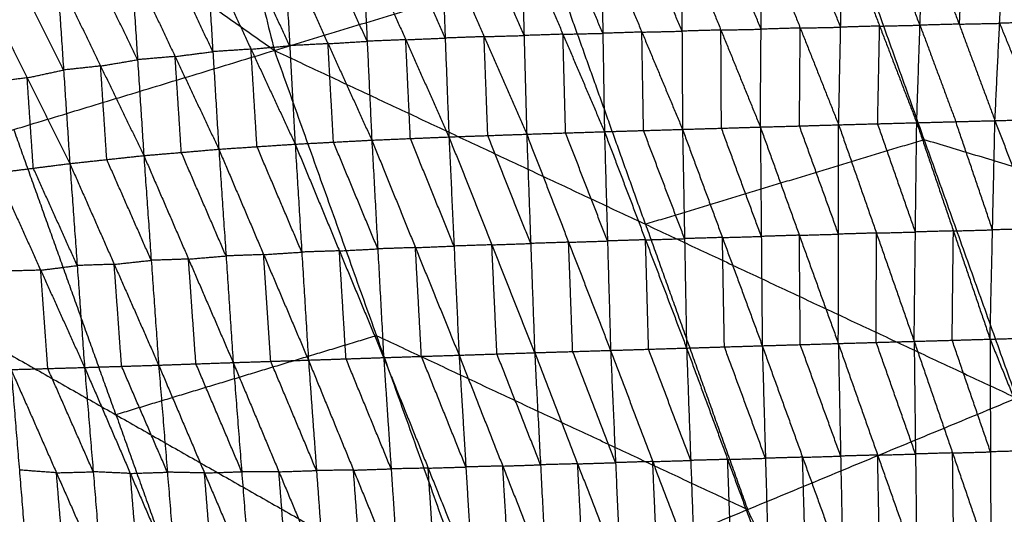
# Model space of a CAD drawing. Header units: millimetres. Extents: x -106 to 110, y -96 to 120.
# Tile 164 of 256: x -72 to -61, y -15 to -9. Entities that reach past the tile are written whole.
import ezdxf

# ---------------------------------------------------------------- set-up
doc = ezdxf.new("R2010")
doc.units = ezdxf.units.MM
doc.header["$MEASUREMENT"] = 0
doc.layers.add('Default', color=7, linetype='Continuous', true_color=0x000000)

msp = doc.modelspace()

# ---------------------------------------------------------------- linework, layer by layer
at = {"layer": 'Default'}
for points in [[(-71.159, -2.561, 4.676), (-70.272, -6.102, 4.676), (-69.385, -9.644, 4.676)], [(-77.597, -3.841, 5.589), (-73.491, -6.743, 5.132), (-69.385, -9.644, 4.676)], [(-69.385, -9.644, 4.676), (-66.026, -8.625, 4.432), (-62.668, -7.607, 4.188)], [(-62.668, -7.607, 4.188), (-61.554, -10.72, 4.188), (-60.44, -13.833, 4.188)], [(-62.668, -7.607, 4.188), (-57.674, -9.113, 4.07), (-52.68, -10.619, 3.952)], [(-62.584, -10.54, -1.259), (-62.56, -9.364, -0.325), (-62.536, -8.187, 0.609)], [(-62.536, -8.187, 0.609), (-62.09, -9.351, -0.355), (-61.643, -10.515, -1.318)], [(-61.604, -9.34, -0.385), (-61.827, -8.758, 0.097), (-62.05, -8.176, 0.579)], [(-61.643, -10.515, -1.318), (-61.604, -9.34, -0.385), (-61.564, -8.165, 0.549)], [(-61.564, -8.165, 0.549), (-61.132, -9.327, -0.412), (-60.7, -10.49, -1.373)], [(-61.076, -8.154, 0.522), (-61.104, -8.741, 0.055), (-61.132, -9.327, -0.412)], [(-60.7, -10.49, -1.373), (-60.644, -9.317, -0.439), (-60.587, -8.144, 0.495)], [(-60.587, -8.144, 0.495), (-60.118, -9.303, -0.467), (-59.648, -10.462, -1.428)], [(-67.372, -8.303, 1.023), (-67.327, -9.495, 0.097), (-67.281, -10.686, -0.83)], [(-67.372, -8.303, 1.023), (-66.858, -9.478, 0.042), (-66.344, -10.653, -0.938)], [(-66.376, -9.464, -0.007), (-66.633, -8.877, 0.483), (-66.89, -8.289, 0.973)], [(-66.408, -8.275, 0.923), (-66.376, -9.464, -0.007), (-66.344, -10.653, -0.938)], [(-66.408, -8.275, 0.923), (-65.907, -9.449, -0.055), (-65.407, -10.623, -1.033)], [(-65.426, -9.438, -0.1), (-65.676, -8.851, 0.389), (-65.927, -8.264, 0.878)], [(-65.446, -8.252, 0.833), (-65.426, -9.438, -0.1), (-65.407, -10.623, -1.033)], [(-65.446, -8.252, 0.833), (-64.956, -9.423, -0.142), (-64.466, -10.595, -1.118)], [(-64.472, -9.412, -0.183), (-64.717, -8.827, 0.304), (-64.962, -8.241, 0.792)], [(-64.479, -8.23, 0.751), (-64.472, -9.412, -0.183), (-64.466, -10.595, -1.118)], [(-64.479, -8.23, 0.751), (-64.003, -9.398, -0.221), (-63.528, -10.567, -1.192)], [(-63.519, -9.388, -0.258), (-63.757, -8.803, 0.228), (-63.994, -8.219, 0.714)], [(-63.528, -10.567, -1.192), (-63.519, -9.388, -0.258), (-63.51, -8.208, 0.677)], [(-63.51, -8.208, 0.677), (-63.047, -9.374, -0.291), (-62.584, -10.54, -1.259)], [(-62.56, -9.364, -0.325), (-62.792, -8.781, 0.159), (-63.023, -8.197, 0.643)], [(-69.266, -8.401, 1.248), (-69.201, -9.587, 0.339), (-69.135, -10.773, -0.569)], [(-69.266, -8.401, 1.248), (-68.739, -9.563, 0.27), (-68.211, -10.725, -0.708)], [(-68.267, -9.534, 0.212), (-68.531, -8.953, 0.701), (-68.795, -8.372, 1.19)], [(-68.324, -8.343, 1.131), (-68.267, -9.534, 0.212), (-68.211, -10.725, -0.708)], [(-68.324, -8.343, 1.131), (-67.802, -9.515, 0.15), (-67.281, -10.686, -0.83)], [(-67.327, -9.495, 0.097), (-67.587, -8.909, 0.587), (-67.848, -8.323, 1.077)], [(-70.127, -9.659, 0.481), (-70.391, -9.101, 0.963), (-70.654, -8.542, 1.444)], [(-70.199, -8.484, 1.376), (-70.127, -9.659, 0.481), (-70.055, -10.834, -0.413)], [(-70.199, -8.484, 1.376), (-69.667, -9.629, 0.403), (-69.135, -10.773, -0.569)], [(-69.201, -9.587, 0.339), (-69.467, -9.015, 0.826), (-69.733, -8.443, 1.312)], [(-71.11, -8.6, 1.512), (-71.034, -9.756, 0.637), (-70.959, -10.911, -0.237)], [(-71.11, -8.6, 1.512), (-70.582, -9.717, 0.55), (-70.055, -10.834, -0.413)], [(-64.912, -11.739, 4.432), (-65.469, -10.182, 4.432), (-66.026, -8.625, 4.432)], [(-72.002, -8.752, 1.658), (-71.926, -9.88, 0.809), (-71.851, -11.007, -0.039)], [(-72.002, -8.752, 1.658), (-71.48, -9.832, 0.71), (-70.959, -10.911, -0.237)], [(-71.034, -9.756, 0.637), (-71.295, -9.216, 1.111), (-71.556, -8.676, 1.585)], [(-71.926, -9.88, 0.809), (-72.183, -9.363, 1.273), (-72.44, -8.846, 1.736)], [(-72.879, -8.94, 1.813), (-72.365, -9.974, 0.887), (-71.851, -11.007, -0.039)], [(-63.047, -9.374, -0.291), (-63.283, -9.381, -0.274), (-63.519, -9.388, -0.258)], [(-63.056, -10.554, -1.225), (-63.052, -9.964, -0.758), (-63.047, -9.374, -0.291)], [(-63.047, -9.374, -0.291), (-62.804, -9.369, -0.308), (-62.56, -9.364, -0.325)], [(-62.09, -9.351, -0.355), (-62.325, -9.357, -0.34), (-62.56, -9.364, -0.325)], [(-62.114, -10.527, -1.288), (-62.102, -9.939, -0.821), (-62.09, -9.351, -0.355)], [(-62.09, -9.351, -0.355), (-61.847, -9.345, -0.37), (-61.604, -9.34, -0.385)], [(-61.132, -9.327, -0.412), (-61.368, -9.334, -0.398), (-61.604, -9.34, -0.385)], [(-61.604, -9.34, -0.385), (-61.388, -9.921, -0.865), (-61.172, -10.502, -1.345)], [(-61.132, -9.327, -0.412), (-60.888, -9.322, -0.425), (-60.644, -9.317, -0.439)], [(-60.118, -9.303, -0.467), (-60.381, -9.31, -0.453), (-60.644, -9.317, -0.439)], [(-60.644, -9.317, -0.439), (-60.409, -9.896, -0.92), (-60.174, -10.476, -1.4)], [(-66.858, -9.478, 0.042), (-67.092, -9.487, 0.069), (-67.327, -9.495, 0.097)], [(-66.858, -9.478, 0.042), (-66.617, -9.471, 0.018), (-66.376, -9.464, -0.007)], [(-66.813, -10.67, -0.884), (-66.835, -10.074, -0.421), (-66.858, -9.478, 0.042)], [(-65.907, -9.449, -0.055), (-66.142, -9.457, -0.031), (-66.376, -9.464, -0.007)], [(-65.907, -9.449, -0.055), (-65.667, -9.443, -0.077), (-65.426, -9.438, -0.1)], [(-65.875, -10.638, -0.986), (-65.891, -10.044, -0.52), (-65.907, -9.449, -0.055)], [(-64.956, -9.423, -0.142), (-65.191, -9.431, -0.121), (-65.426, -9.438, -0.1)], [(-64.956, -9.423, -0.142), (-64.714, -9.418, -0.163), (-64.472, -9.412, -0.183)], [(-64.936, -10.609, -1.075), (-64.946, -10.016, -0.609), (-64.956, -9.423, -0.142)], [(-64.003, -9.398, -0.221), (-64.238, -9.405, -0.202), (-64.472, -9.412, -0.183)], [(-64.003, -9.398, -0.221), (-63.761, -9.393, -0.239), (-63.519, -9.388, -0.258)], [(-63.997, -10.581, -1.155), (-64, -9.99, -0.688), (-64.003, -9.398, -0.221)], [(-69.667, -9.629, 0.403), (-69.434, -9.608, 0.371), (-69.201, -9.587, 0.339)], [(-68.739, -9.563, 0.27), (-68.97, -9.575, 0.305), (-69.201, -9.587, 0.339)], [(-68.739, -9.563, 0.27), (-68.503, -9.548, 0.241), (-68.267, -9.534, 0.212)], [(-68.673, -10.749, -0.639), (-68.706, -10.156, -0.184), (-68.739, -9.563, 0.27)], [(-67.802, -9.515, 0.15), (-68.035, -9.524, 0.181), (-68.267, -9.534, 0.212)], [(-67.802, -9.515, 0.15), (-67.564, -9.505, 0.124), (-67.327, -9.495, 0.097)], [(-67.746, -10.705, -0.769), (-67.774, -10.11, -0.309), (-67.802, -9.515, 0.15)], [(-75.666, -11.549, 5.589), (-72.525, -10.597, 5.132), (-69.385, -9.644, 4.676)], [(-70.582, -9.717, 0.55), (-70.808, -9.736, 0.593), (-71.034, -9.756, 0.637)], [(-70.582, -9.717, 0.55), (-70.354, -9.688, 0.515), (-70.127, -9.659, 0.481)], [(-70.507, -10.873, -0.325), (-70.544, -10.295, 0.112), (-70.582, -9.717, 0.55)], [(-69.667, -9.629, 0.403), (-69.897, -9.644, 0.442), (-70.127, -9.659, 0.481)], [(-69.595, -10.803, -0.491), (-69.631, -10.216, -0.044), (-69.667, -9.629, 0.403)], [(-69.385, -9.644, 4.676), (-68.155, -13.082, 4.676), (-66.925, -16.519, 4.676)], [(-69.385, -9.644, 4.676), (-64.912, -11.739, 4.432), (-60.44, -13.833, 4.188)], [(-71.48, -9.832, 0.71), (-71.703, -9.856, 0.76), (-71.926, -9.88, 0.809)], [(-71.48, -9.832, 0.71), (-71.257, -9.794, 0.674), (-71.034, -9.756, 0.637)], [(-71.405, -10.959, -0.138), (-71.442, -10.395, 0.286), (-71.48, -9.832, 0.71)], [(-72.365, -9.974, 0.887), (-72.145, -9.927, 0.848), (-71.926, -9.88, 0.809)], [(-72.365, -9.974, 0.887), (-72.585, -10.002, 0.943), (-72.805, -10.03, 0.998)], [(-72.291, -11.063, 0.072), (-72.328, -10.518, 0.48), (-72.365, -9.974, 0.887)], [(-63.528, -10.567, -1.192), (-63.056, -10.554, -1.225), (-62.584, -10.54, -1.259)], [(-62.586, -11.858, -1.728), (-62.821, -11.206, -1.477), (-63.056, -10.554, -1.225)], [(-62.588, -13.175, -2.197), (-62.586, -11.858, -1.728), (-62.584, -10.54, -1.259)], [(-62.584, -10.54, -1.259), (-62.114, -10.527, -1.288), (-61.643, -10.515, -1.318)], [(-62.584, -10.54, -1.259), (-62.129, -11.844, -1.758), (-61.674, -13.149, -2.257)], [(-61.659, -11.832, -1.787), (-61.886, -11.18, -1.538), (-62.114, -10.527, -1.288)], [(-61.674, -13.149, -2.257), (-61.659, -11.832, -1.787), (-61.643, -10.515, -1.318)], [(-61.643, -10.515, -1.318), (-61.172, -10.502, -1.345), (-60.7, -10.49, -1.373)], [(-61.643, -10.515, -1.318), (-61.201, -11.819, -1.815), (-60.759, -13.123, -2.312)], [(-60.729, -11.806, -1.842), (-60.95, -11.154, -1.594), (-61.172, -10.502, -1.345)], [(-60.759, -13.123, -2.312), (-60.729, -11.806, -1.842), (-60.7, -10.49, -1.373)], [(-60.7, -10.49, -1.373), (-60.174, -10.476, -1.4), (-59.648, -10.462, -1.428)], [(-60.7, -10.49, -1.373), (-60.2, -11.791, -1.873), (-59.7, -13.093, -2.373)], [(-71.295, -14.034, 5.132), (-71.91, -12.316, 5.132), (-72.525, -10.597, 5.132)], [(-67.281, -10.686, -0.83), (-66.813, -10.67, -0.884), (-66.344, -10.653, -0.938)], [(-66.296, -11.97, -1.409), (-66.554, -11.32, -1.146), (-66.813, -10.67, -0.884)], [(-66.344, -10.653, -0.938), (-65.875, -10.638, -0.986), (-65.407, -10.623, -1.033)], [(-66.344, -10.653, -0.938), (-66.296, -11.97, -1.409), (-66.248, -13.286, -1.88)], [(-66.344, -10.653, -0.938), (-65.839, -11.955, -1.457), (-65.333, -13.258, -1.976)], [(-65.37, -11.94, -1.504), (-65.623, -11.289, -1.245), (-65.875, -10.638, -0.986)], [(-65.407, -10.623, -1.033), (-64.936, -10.609, -1.075), (-64.466, -10.595, -1.118)], [(-65.407, -10.623, -1.033), (-65.37, -11.94, -1.504), (-65.333, -13.258, -1.976)], [(-65.407, -10.623, -1.033), (-64.912, -11.926, -1.546), (-64.417, -13.23, -2.059)], [(-64.441, -11.912, -1.588), (-64.689, -11.261, -1.332), (-64.936, -10.609, -1.075)], [(-64.466, -10.595, -1.118), (-63.997, -10.581, -1.155), (-63.528, -10.567, -1.192)], [(-64.466, -10.595, -1.118), (-64.441, -11.912, -1.588), (-64.417, -13.23, -2.059)], [(-64.466, -10.595, -1.118), (-63.985, -11.898, -1.625), (-63.505, -13.202, -2.132)], [(-63.516, -11.885, -1.662), (-63.757, -11.233, -1.408), (-63.997, -10.581, -1.155)], [(-63.528, -10.567, -1.192), (-63.516, -11.885, -1.662), (-63.505, -13.202, -2.132)], [(-63.528, -10.567, -1.192), (-63.058, -11.871, -1.695), (-62.588, -13.175, -2.197)], [(-70.055, -10.834, -0.413), (-69.595, -10.803, -0.491), (-69.135, -10.773, -0.569)], [(-69.135, -10.773, -0.569), (-68.673, -10.749, -0.639), (-68.211, -10.725, -0.708)], [(-69.135, -10.773, -0.569), (-69.055, -12.074, -1.033), (-68.975, -13.375, -1.497)], [(-69.135, -10.773, -0.569), (-68.602, -12.059, -1.106), (-68.068, -13.345, -1.643)], [(-68.139, -12.035, -1.176), (-68.406, -11.392, -0.907), (-68.673, -10.749, -0.639)], [(-68.211, -10.725, -0.708), (-67.746, -10.705, -0.769), (-67.281, -10.686, -0.83)], [(-68.211, -10.725, -0.708), (-68.139, -12.035, -1.176), (-68.068, -13.345, -1.643)], [(-68.211, -10.725, -0.708), (-67.685, -12.02, -1.239), (-67.159, -13.316, -1.77)], [(-67.22, -12.001, -1.3), (-67.483, -11.353, -1.034), (-67.746, -10.705, -0.769)], [(-67.281, -10.686, -0.83), (-67.22, -12.001, -1.3), (-67.159, -13.316, -1.77)], [(-67.281, -10.686, -0.83), (-66.764, -11.986, -1.355), (-66.248, -13.286, -1.88)], [(-61.554, -10.72, 4.188), (-63.233, -11.229, 4.31), (-64.912, -11.739, 4.432)], [(-56.56, -12.226, 4.07), (-59.057, -11.473, 4.129), (-61.554, -10.72, 4.188)], [(-71.851, -11.007, -0.039), (-71.405, -10.959, -0.138), (-70.959, -10.911, -0.237)], [(-70.959, -10.911, -0.237), (-70.507, -10.873, -0.325), (-70.055, -10.834, -0.413)], [(-70.959, -10.911, -0.237), (-70.87, -12.173, -0.685), (-70.78, -13.436, -1.134)], [(-70.959, -10.911, -0.237), (-70.42, -12.158, -0.783), (-69.882, -13.405, -1.328)], [(-69.968, -12.12, -0.87), (-70.238, -11.496, -0.598), (-70.507, -10.873, -0.325)], [(-70.055, -10.834, -0.413), (-69.968, -12.12, -0.87), (-69.882, -13.405, -1.328)], [(-70.055, -10.834, -0.413), (-69.515, -12.104, -0.955), (-68.975, -13.375, -1.497)], [(-69.055, -12.074, -1.033), (-69.325, -11.439, -0.762), (-69.595, -10.803, -0.491)], [(-72.732, -11.119, 0.183), (-72.291, -11.063, 0.072), (-71.851, -11.007, -0.039)], [(-71.851, -11.007, -0.039), (-71.762, -12.236, -0.474), (-71.673, -13.464, -0.91)], [(-71.851, -11.007, -0.039), (-71.316, -12.221, -0.586), (-70.78, -13.436, -1.134)], [(-70.87, -12.173, -0.685), (-71.137, -11.566, -0.412), (-71.405, -10.959, -0.138)], [(-72.732, -11.119, 0.183), (-72.202, -12.292, -0.363), (-71.673, -13.464, -0.91)], [(-71.762, -12.236, -0.474), (-72.026, -11.649, -0.201), (-72.291, -11.063, 0.072)], [(-75.666, -11.549, 5.589), (-71.295, -14.034, 5.132), (-66.925, -16.519, 4.676)], [(-64.912, -11.739, 4.432), (-64.297, -13.457, 4.432), (-63.682, -15.176, 4.432)], [(-63.058, -11.871, -1.695), (-62.822, -11.864, -1.711), (-62.586, -11.858, -1.728)], [(-62.129, -11.844, -1.758), (-62.358, -11.851, -1.743), (-62.586, -11.858, -1.728)], [(-62.131, -13.162, -2.227), (-62.13, -12.503, -1.992), (-62.129, -11.844, -1.758)], [(-62.129, -11.844, -1.758), (-61.894, -11.838, -1.773), (-61.659, -11.832, -1.787)], [(-61.201, -11.819, -1.815), (-61.43, -11.825, -1.801), (-61.659, -11.832, -1.787)], [(-61.216, -13.136, -2.284), (-61.209, -12.477, -2.05), (-61.201, -11.819, -1.815)], [(-61.201, -11.819, -1.815), (-60.965, -11.812, -1.829), (-60.729, -11.806, -1.842)], [(-60.2, -11.791, -1.873), (-60.465, -11.799, -1.857), (-60.729, -11.806, -1.842)], [(-66.764, -11.986, -1.355), (-66.992, -11.994, -1.328), (-67.22, -12.001, -1.3)], [(-66.764, -11.986, -1.355), (-66.53, -11.978, -1.382), (-66.296, -11.97, -1.409)], [(-66.703, -13.301, -1.825), (-66.734, -12.644, -1.59), (-66.764, -11.986, -1.355)], [(-65.839, -11.955, -1.457), (-66.067, -11.963, -1.433), (-66.296, -11.97, -1.409)], [(-65.839, -11.955, -1.457), (-65.604, -11.948, -1.481), (-65.37, -11.94, -1.504)], [(-65.79, -13.272, -1.928), (-65.814, -12.614, -1.692), (-65.839, -11.955, -1.457)], [(-64.912, -11.926, -1.546), (-65.141, -11.933, -1.525), (-65.37, -11.94, -1.504)], [(-64.912, -11.926, -1.546), (-64.677, -11.919, -1.567), (-64.441, -11.912, -1.588)], [(-64.875, -13.244, -2.017), (-64.893, -12.585, -1.782), (-64.912, -11.926, -1.546)], [(-63.985, -11.898, -1.625), (-64.213, -11.905, -1.607), (-64.441, -11.912, -1.588)], [(-63.985, -11.898, -1.625), (-63.751, -11.892, -1.643), (-63.516, -11.885, -1.662)], [(-63.961, -13.216, -2.096), (-63.973, -12.557, -1.86), (-63.985, -11.898, -1.625)], [(-63.058, -11.871, -1.695), (-63.287, -11.878, -1.678), (-63.516, -11.885, -1.662)], [(-63.046, -13.189, -2.165), (-63.052, -12.53, -1.93), (-63.058, -11.871, -1.695)], [(-69.515, -12.104, -0.955), (-69.742, -12.112, -0.913), (-69.968, -12.12, -0.87)], [(-69.515, -12.104, -0.955), (-69.285, -12.089, -0.994), (-69.055, -12.074, -1.033)], [(-69.429, -13.39, -1.412), (-69.472, -12.747, -1.184), (-69.515, -12.104, -0.955)], [(-68.602, -12.059, -1.106), (-68.829, -12.066, -1.07), (-69.055, -12.074, -1.033)], [(-68.602, -12.059, -1.106), (-68.371, -12.047, -1.141), (-68.139, -12.035, -1.176)], [(-68.522, -13.36, -1.57), (-68.562, -12.709, -1.338), (-68.602, -12.059, -1.106)], [(-67.685, -12.02, -1.239), (-67.912, -12.027, -1.207), (-68.139, -12.035, -1.176)], [(-67.685, -12.02, -1.239), (-67.452, -12.01, -1.27), (-67.22, -12.001, -1.3)], [(-67.613, -13.33, -1.707), (-67.649, -12.675, -1.473), (-67.685, -12.02, -1.239)], [(-71.316, -12.221, -0.586), (-71.539, -12.228, -0.53), (-71.762, -12.236, -0.474)], [(-71.316, -12.221, -0.586), (-71.093, -12.197, -0.636), (-70.87, -12.173, -0.685)], [(-71.227, -13.45, -1.022), (-71.271, -12.836, -0.804), (-71.316, -12.221, -0.586)], [(-70.42, -12.158, -0.783), (-70.645, -12.166, -0.734), (-70.87, -12.173, -0.685)], [(-70.42, -12.158, -0.783), (-70.194, -12.139, -0.826), (-69.968, -12.12, -0.87)], [(-70.331, -13.42, -1.231), (-70.376, -12.789, -1.007), (-70.42, -12.158, -0.783)], [(-72.202, -12.292, -0.363), (-72.424, -12.298, -0.299), (-72.645, -12.304, -0.235)], [(-72.202, -12.292, -0.363), (-71.982, -12.264, -0.419), (-71.762, -12.236, -0.474)], [(-72.116, -13.477, -0.782), (-72.159, -12.884, -0.573), (-72.202, -12.292, -0.363)], [(-68.155, -13.082, 4.676), (-69.725, -13.558, 4.904), (-71.295, -14.034, 5.132)], [(-63.682, -15.176, 4.432), (-65.918, -14.129, 4.554), (-68.155, -13.082, 4.676)], [(-62.588, -13.175, -2.197), (-62.131, -13.162, -2.227), (-61.674, -13.149, -2.257)], [(-61.658, -14.507, -2.332), (-61.894, -13.834, -2.279), (-62.131, -13.162, -2.227)], [(-61.674, -13.149, -2.257), (-61.216, -13.136, -2.284), (-60.759, -13.123, -2.312)], [(-61.674, -13.149, -2.257), (-61.658, -14.507, -2.332), (-61.641, -15.865, -2.407)], [(-61.674, -13.149, -2.257), (-61.211, -14.494, -2.361), (-60.749, -15.839, -2.465)], [(-60.754, -14.481, -2.388), (-60.985, -13.808, -2.336), (-61.216, -13.136, -2.284)], [(-60.759, -13.123, -2.312), (-60.229, -13.108, -2.342), (-59.7, -13.093, -2.373)], [(-60.759, -13.123, -2.312), (-60.754, -14.481, -2.388), (-60.749, -15.839, -2.465)], [(-60.759, -13.123, -2.312), (-60.218, -14.466, -2.422), (-59.678, -15.809, -2.533)], [(-67.159, -13.316, -1.77), (-66.703, -13.301, -1.825), (-66.248, -13.286, -1.88)], [(-66.248, -13.286, -1.88), (-65.79, -13.272, -1.928), (-65.333, -13.258, -1.976)], [(-66.248, -13.286, -1.88), (-66.177, -14.637, -1.953), (-66.107, -15.988, -2.025)], [(-66.248, -13.286, -1.88), (-65.73, -14.625, -2.001), (-65.213, -15.964, -2.121)], [(-65.273, -14.611, -2.048), (-65.531, -13.941, -1.988), (-65.79, -13.272, -1.928)], [(-65.333, -13.258, -1.976), (-64.875, -13.244, -2.017), (-64.417, -13.23, -2.059)], [(-65.333, -13.258, -1.976), (-65.273, -14.611, -2.048), (-65.213, -15.964, -2.121)], [(-65.333, -13.258, -1.976), (-64.825, -14.598, -2.09), (-64.318, -15.939, -2.205)], [(-64.367, -14.584, -2.132), (-64.621, -13.914, -2.075), (-64.875, -13.244, -2.017)], [(-64.417, -13.23, -2.059), (-63.961, -13.216, -2.096), (-63.505, -13.202, -2.132)], [(-64.417, -13.23, -2.059), (-64.367, -14.584, -2.132), (-64.318, -15.939, -2.205)], [(-64.417, -13.23, -2.059), (-63.922, -14.572, -2.169), (-63.428, -15.915, -2.279)], [(-63.466, -14.558, -2.206), (-63.713, -13.887, -2.151), (-63.961, -13.216, -2.096)], [(-63.505, -13.202, -2.132), (-63.046, -13.189, -2.165), (-62.588, -13.175, -2.197)], [(-63.505, -13.202, -2.132), (-63.466, -14.558, -2.206), (-63.428, -15.915, -2.279)], [(-63.505, -13.202, -2.132), (-63.019, -14.546, -2.239), (-62.533, -15.89, -2.346)], [(-62.56, -14.532, -2.272), (-62.803, -13.86, -2.218), (-63.046, -13.189, -2.165)], [(-62.588, -13.175, -2.197), (-62.56, -14.532, -2.272), (-62.533, -15.89, -2.346)], [(-62.588, -13.175, -2.197), (-62.114, -14.52, -2.302), (-61.641, -15.865, -2.407)], [(-70.78, -13.436, -1.134), (-70.331, -13.42, -1.231), (-69.882, -13.405, -1.328)], [(-69.882, -13.405, -1.328), (-69.429, -13.39, -1.412), (-68.975, -13.375, -1.497)], [(-69.882, -13.405, -1.328), (-69.779, -14.72, -1.398), (-69.676, -16.035, -1.467)], [(-69.882, -13.405, -1.328), (-69.331, -14.721, -1.483), (-68.78, -16.037, -1.639)], [(-68.878, -14.706, -1.568), (-69.153, -14.048, -1.49), (-69.429, -13.39, -1.412)], [(-68.975, -13.375, -1.497), (-68.522, -13.36, -1.57), (-68.068, -13.345, -1.643)], [(-68.975, -13.375, -1.497), (-68.878, -14.706, -1.568), (-68.78, -16.037, -1.639)], [(-68.975, -13.375, -1.497), (-68.432, -14.701, -1.642), (-67.888, -16.027, -1.787)], [(-67.978, -14.686, -1.715), (-68.25, -14.023, -1.643), (-68.522, -13.36, -1.57)], [(-68.068, -13.345, -1.643), (-67.613, -13.33, -1.707), (-67.159, -13.316, -1.77)], [(-68.068, -13.345, -1.643), (-67.978, -14.686, -1.715), (-67.888, -16.027, -1.787)], [(-68.068, -13.345, -1.643), (-67.532, -14.677, -1.779), (-66.996, -16.01, -1.915)], [(-67.077, -14.663, -1.843), (-67.345, -13.996, -1.775), (-67.613, -13.33, -1.707)], [(-67.159, -13.316, -1.77), (-67.077, -14.663, -1.843), (-66.996, -16.01, -1.915)], [(-67.159, -13.316, -1.77), (-66.633, -14.652, -1.898), (-66.107, -15.988, -2.025)], [(-66.177, -14.637, -1.953), (-66.44, -13.969, -1.889), (-66.703, -13.301, -1.825)], [(-73.44, -13.507, -0.368), (-72.899, -14.709, -0.572), (-72.359, -15.911, -0.776)], [(-72.559, -13.489, -0.654), (-72.116, -13.477, -0.782), (-71.673, -13.464, -0.91)], [(-72.559, -13.489, -0.654), (-72.459, -14.7, -0.715), (-72.359, -15.911, -0.776)], [(-72.559, -13.489, -0.654), (-72.012, -14.733, -0.846), (-71.465, -15.977, -1.038)], [(-71.569, -14.721, -0.974), (-71.842, -14.099, -0.878), (-72.116, -13.477, -0.782)], [(-71.673, -13.464, -0.91), (-71.227, -13.45, -1.022), (-70.78, -13.436, -1.134)], [(-71.673, -13.464, -0.91), (-71.569, -14.721, -0.974), (-71.465, -15.977, -1.038)], [(-71.673, -13.464, -0.91), (-71.122, -14.741, -1.089), (-70.57, -16.017, -1.269)], [(-70.675, -14.726, -1.201), (-70.951, -14.088, -1.111), (-71.227, -13.45, -1.022)], [(-70.78, -13.436, -1.134), (-70.675, -14.726, -1.201), (-70.57, -16.017, -1.269)], [(-70.78, -13.436, -1.134), (-70.228, -14.735, -1.3), (-69.676, -16.035, -1.467)], [(-69.779, -14.72, -1.398), (-70.055, -14.07, -1.314), (-70.331, -13.42, -1.231)], [(-66.925, -16.519, 4.676), (-63.682, -15.176, 4.432), (-60.44, -13.833, 4.188)], [(-71.295, -14.034, 5.132), (-70.626, -15.905, 5.132), (-69.957, -17.775, 5.132)], [(-60.218, -14.466, -2.422), (-60.486, -14.473, -2.405), (-60.754, -14.481, -2.388)], [(-64.825, -14.598, -2.09), (-64.596, -14.591, -2.111), (-64.367, -14.584, -2.132)], [(-63.922, -14.572, -2.169), (-64.145, -14.578, -2.151), (-64.367, -14.584, -2.132)], [(-63.922, -14.572, -2.169), (-63.694, -14.565, -2.187), (-63.466, -14.558, -2.206)], [(-63.873, -15.927, -2.242), (-63.897, -15.25, -2.206), (-63.922, -14.572, -2.169)], [(-63.019, -14.546, -2.239), (-63.242, -14.552, -2.222), (-63.466, -14.558, -2.206)], [(-63.019, -14.546, -2.239), (-62.79, -14.539, -2.255), (-62.56, -14.532, -2.272)], [(-62.98, -15.902, -2.313), (-63, -15.224, -2.276), (-63.019, -14.546, -2.239)], [(-62.114, -14.52, -2.302), (-62.337, -14.526, -2.287), (-62.56, -14.532, -2.272)], [(-62.114, -14.52, -2.302), (-61.886, -14.513, -2.317), (-61.658, -14.507, -2.332)], [(-62.087, -15.877, -2.377), (-62.101, -15.198, -2.34), (-62.114, -14.52, -2.302)], [(-61.211, -14.494, -2.361), (-61.434, -14.5, -2.346), (-61.658, -14.507, -2.332)], [(-61.211, -14.494, -2.361), (-60.982, -14.488, -2.375), (-60.754, -14.481, -2.388)], [(-61.195, -15.852, -2.436), (-61.203, -15.173, -2.399), (-61.211, -14.494, -2.361)], [(-72.012, -14.733, -0.846), (-72.235, -14.717, -0.781), (-72.459, -14.7, -0.715)], [(-69.331, -14.721, -1.483), (-69.104, -14.713, -1.526), (-68.878, -14.706, -1.568)], [(-68.432, -14.701, -1.642), (-68.655, -14.703, -1.605), (-68.878, -14.706, -1.568)], [(-68.432, -14.701, -1.642), (-68.205, -14.693, -1.679), (-67.978, -14.686, -1.715)], [(-68.334, -16.032, -1.713), (-68.383, -15.366, -1.677), (-68.432, -14.701, -1.642)], [(-67.532, -14.677, -1.779), (-67.755, -14.682, -1.747), (-67.978, -14.686, -1.715)], [(-67.532, -14.677, -1.779), (-67.305, -14.67, -1.811), (-67.077, -14.663, -1.843)], [(-67.442, -16.019, -1.851), (-67.487, -15.348, -1.815), (-67.532, -14.677, -1.779)], [(-66.633, -14.652, -1.898), (-66.855, -14.657, -1.87), (-67.077, -14.663, -1.843)], [(-66.633, -14.652, -1.898), (-66.405, -14.644, -1.925), (-66.177, -14.637, -1.953)], [(-66.552, -15.999, -1.97), (-66.592, -15.325, -1.934), (-66.633, -14.652, -1.898)], [(-65.73, -14.625, -2.001), (-65.954, -14.631, -1.977), (-66.177, -14.637, -1.953)], [(-65.73, -14.625, -2.001), (-65.501, -14.618, -2.025), (-65.273, -14.611, -2.048)], [(-65.66, -15.976, -2.073), (-65.695, -15.3, -2.037), (-65.73, -14.625, -2.001)], [(-64.825, -14.598, -2.09), (-65.049, -14.604, -2.069), (-65.273, -14.611, -2.048)], [(-64.765, -15.951, -2.163), (-64.795, -15.275, -2.127), (-64.825, -14.598, -2.09)], [(-72.012, -14.733, -0.846), (-71.79, -14.727, -0.91), (-71.569, -14.721, -0.974)], [(-71.912, -15.944, -0.907), (-71.962, -15.339, -0.877), (-72.012, -14.733, -0.846)], [(-71.122, -14.741, -1.089), (-71.345, -14.731, -1.032), (-71.569, -14.721, -0.974)], [(-71.122, -14.741, -1.089), (-70.898, -14.733, -1.145), (-70.675, -14.726, -1.201)], [(-71.018, -15.997, -1.154), (-71.07, -15.369, -1.121), (-71.122, -14.741, -1.089)], [(-70.228, -14.735, -1.3), (-70.452, -14.731, -1.251), (-70.675, -14.726, -1.201)], [(-70.228, -14.735, -1.3), (-70.004, -14.728, -1.349), (-69.779, -14.72, -1.398)], [(-70.123, -16.026, -1.368), (-70.176, -15.381, -1.334), (-70.228, -14.735, -1.3)], [(-69.331, -14.721, -1.483), (-69.555, -14.72, -1.441), (-69.779, -14.72, -1.398)], [(-69.228, -16.036, -1.553), (-69.28, -15.378, -1.518), (-69.331, -14.721, -1.483)], [(-62.269, -18.165, 4.432), (-62.975, -16.671, 4.432), (-63.682, -15.176, 4.432)]]:
    msp.add_open_spline(points, degree=2, dxfattribs=at)

doc.saveas('drawing.dxf')
